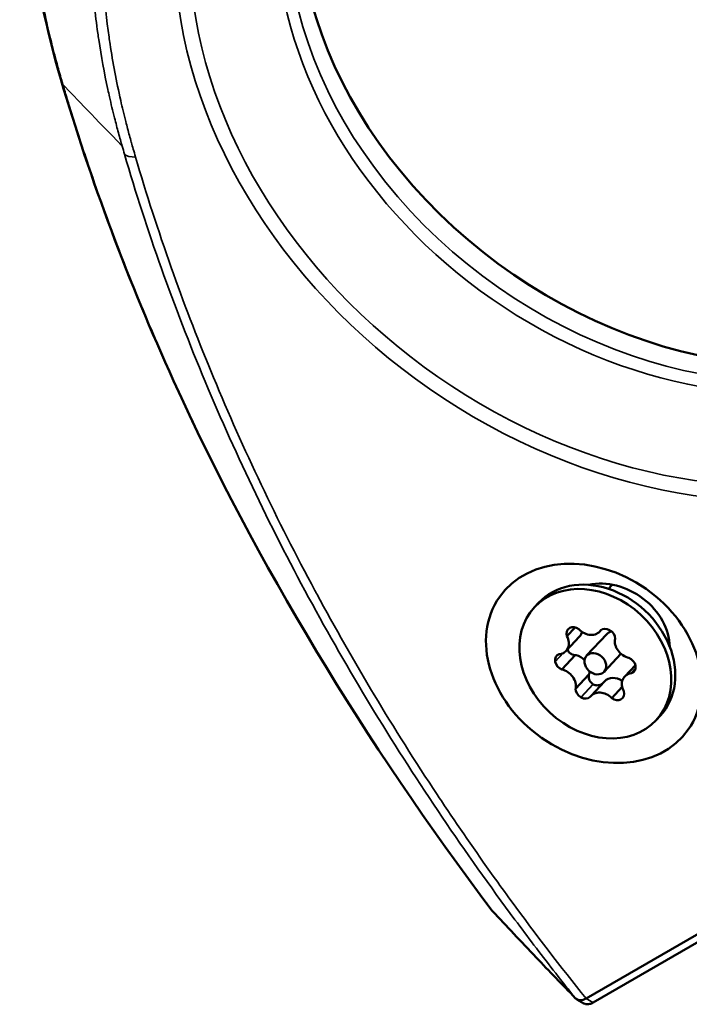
# Model space of a CAD drawing. Header units: millimetres. Extents: x -1892 to -1133, y 1465 to 1884.
# Tile 28 of 48: x -1244 to -1210, y 1465 to 1515. Entities that reach past the tile are written whole.
import ezdxf

# ---------------------------------------------------------------- set-up
doc = ezdxf.new("R2010")
doc.units = ezdxf.units.MM
doc.layers.add('Visible (ANSI)', color=7, linetype='Continuous', lineweight=50)
doc.layers.add('Visible Narrow (ANSI)', color=7, linetype='Continuous', lineweight=35)

msp = doc.modelspace()

# ---------------------------------------------------------------- linework, layer by layer
at = {"layer": 'Visible (ANSI)'}
for p, q in [((-1139.468, 1508.918), (-1215.2, 1465.194)), ((-1139.115, 1508.715), (-1214.847, 1464.991)), ((-1213.896, 1486.113), (-1214.071, 1485.924)), ((-1217.601, 1485.214), (-1217.803, 1484.996)), ((-1215.749, 1483.972), (-1216.163, 1483.528)), ((-1215.527, 1483.516), (-1216.212, 1482.781)), ((-1214.154, 1483.633), (-1215.168, 1482.544)), ((-1214.437, 1483.841), (-1214.509, 1483.764)), ((-1210.97, 1483.091), (-1210.996, 1483.063)), ((-1215.754, 1482.567), (-1216.427, 1481.844)), ((-1213.44, 1482.639), (-1214.289, 1481.727)), ((-1212.707, 1482.068), (-1213.245, 1481.49)), ((-1215.051, 1481.594), (-1215.724, 1480.871)), ((-1212.703, 1481.874), (-1212.903, 1481.658)), ((-1214.263, 1481.243), (-1214.948, 1480.507)), ((-1213.373, 1480.959), (-1213.899, 1480.394)), ((-1211.451, 1479.492), (-1211.654, 1479.274)), ((-1215.659, 1465.155), (-1215.31, 1464.953))]:
    msp.add_line(p, q, dxfattribs=at)
for centre, major_axis, ratio, start_param, end_param in [((-1209.159, 1516.205), (-17.998, 12.651), 0.788675, 0.028296, 2.790713), ((-1241.268, 1511.859), (0.479, 0.167), 0.652571, 3.109495, 3.109529), ((-1214.526, 1482.353), (3.075, -2.861), 0.803969, 0, 3.141593), ((-1213.82, 1483.552), (-2.495, 1.754), 0.788675, 3.654819, 5.664749), ((-1215.775, 1483.578), (-0.329, 0.307), 0.803969, 6.055501, 7.265755), ((-1214.728, 1482.135), (-1.647, 1.533), 0.803969, 6.036485, 6.045993), ((-1215.769, 1483.581), (-0.329, 0.307), 0.803969, 4.816723, 6.026977), ((-1214.151, 1483.496), (-0.329, 0.307), 0.803969, 5.008303, 6.218557), ((-1216.789, 1483.317), (0.577, -0.537), 0.803969, 5.687325, 7.44235), ((-1215.086, 1484.301), (0.577, -0.537), 0.803969, 4.640128, 6.395153), ((-1216.104, 1484.053), (0.577, -0.537), 0.803969, 0, 0.409717), ((-1213.715, 1483.224), (-0.439, 0.409), 0.803969, 5.700751, 6.283185), ((-1214.728, 1482.135), (1.647, -1.533), 0.803969, 1.847695, 1.857203), ((-1214.144, 1483.492), (0.329, -0.307), 0.803969, 0.627933, 1.838187), ((-1213.025, 1483.119), (-0.577, 0.537), 0.803969, 0.451338, 2.206362), ((-1216.353, 1482.225), (-0.329, 0.307), 0.803969, 5.863921, 7.074175), ((-1215.818, 1482.041), (0.732, 0.143), 0.692433, 1.266991, 1.349619), ((-1215.747, 1481.888), (-0.577, 0.537), 0.803969, 4.637569, 5.280281), ((-1213.105, 1482.053), (-0.329, 0.307), 0.803969, 3.961106, 5.17136), ((-1214.728, 1482.135), (-1.647, 1.533), 0.803969, 0.800497, 0.810005), ((-1216.352, 1482.217), (0.329, -0.307), 0.803969, 3.961106, 5.17136), ((-1213.104, 1482.046), (0.329, -0.307), 0.803969, 5.863921, 7.074175), ((-1214.728, 1482.135), (1.647, -1.533), 0.803969, 0.800497, 0.810005), ((-1216.431, 1481.152), (-0.577, 0.537), 0.803969, 3.59293, 5.347955), ((-1215.584, 1481.718), (0.36, 0.652), 0.721841, 4.914902, 4.99753), ((-1215.747, 1481.888), (-0.577, 0.537), 0.803969, 3.660604, 3.812125), ((-1213.686, 1480.706), (-0.577, 0.537), 0.803969, 4.898385, 6.283185), ((-1212.668, 1480.953), (-0.577, 0.537), 0.803969, 5.687325, 7.44235), ((-1214.117, 1482.793), (-1.647, 1.533), 0.803969, 1.847695, 1.857203), ((-1215.313, 1480.779), (-0.329, 0.307), 0.803969, 0.627933, 1.838187), ((-1214.728, 1482.135), (-1.647, 1.533), 0.803969, 1.847695, 1.857203), ((-1215.305, 1480.775), (0.329, -0.307), 0.803969, 5.008303, 6.218557), ((-1214.371, 1479.97), (-0.577, 0.537), 0.803969, 4.640128, 6.395153), ((-1213.682, 1480.693), (0.329, -0.307), 0.803969, 6.055501, 7.265755), ((-1213.688, 1480.689), (0.329, -0.307), 0.803969, 4.816723, 6.026977), ((-1214.728, 1482.135), (1.647, -1.533), 0.803969, 6.036485, 6.045993)]:
    msp.add_ellipse(centre, major_axis=major_axis, ratio=ratio, start_param=start_param, end_param=end_param, dxfattribs=at)
for centre, major_axis, ratio in [((-1214.804, 1482.153), (-4.771, 3.353), 0.788675), ((-1214.728, 1482.135), (3.075, -2.861), 0.803969), ((-1214.728, 1482.135), (-0.439, 0.409), 0.803969)]:
    msp.add_ellipse(centre, major_axis=major_axis, ratio=ratio, dxfattribs=at)
for points, knots in [([(-1241.751, 1511.702), (-1243.215, 1516.693), (-1243.831, 1521.781), (-1243.375, 1527.972), (-1243.188, 1529.365), (-1242.92, 1530.728)], [0, 0, 0, 0, 1.74675, 1.74675, 2.263326, 2.263326, 2.263326, 2.263326]), ([(-1219.954, 1469.649), (-1226.365, 1478.163), (-1231.86, 1487.222), (-1238.334, 1501.474), (-1240.252, 1506.595), (-1241.751, 1511.702)], [0, 0, 0, 0, 3.285183, 3.285183, 5.077631, 5.077631, 5.077631, 5.077631]), ([(-1215.754, 1482.567), (-1215.805, 1482.573), (-1215.855, 1482.586), (-1215.961, 1482.631), (-1216.02, 1482.671), (-1216.099, 1482.763), (-1216.124, 1482.811), (-1216.138, 1482.86)], [-0.14163471, -0.14163471, -0.14163471, -0.14163471, -0.12668532, -0.12668532, -0.10620026, -0.10620026, -0.08963188, -0.08963188, -0.08963188, -0.08963188]), ([(-1215.051, 1481.594), (-1215.061, 1481.543), (-1215.064, 1481.491), (-1215.053, 1481.374), (-1215.031, 1481.303), (-1214.959, 1481.183), (-1214.908, 1481.134), (-1214.852, 1481.1)], [0.0297957, 0.0297957, 0.0297957, 0.0297957, 0.04474509, 0.04474509, 0.06523015, 0.06523015, 0.08518091, 0.08518091, 0.08518091, 0.08518091]), ([(-1214.356, 1481.143), (-1214.383, 1481.121), (-1214.412, 1481.103), (-1214.502, 1481.058), (-1214.572, 1481.039), (-1214.709, 1481.04), (-1214.776, 1481.058), (-1214.833, 1481.089)], [-0.13696961, -0.13696961, -0.13696961, -0.13696961, -0.12668532, -0.12668532, -0.10620026, -0.10620026, -0.0862495, -0.0862495, -0.0862495, -0.0862495]), ([(-1219.928, 1469.619), (-1219.227, 1468.869), (-1218.49, 1468.085), (-1217.061, 1466.584), (-1216.405, 1465.902), (-1215.746, 1465.223)], [0.0000236, 0.0000236, 0.0000236, 0.0000236, 0.5170962, 0.5170962, 0.9533046, 0.9533046, 0.9533046, 0.9533046]), ([(-1215.746, 1465.223), (-1215.718, 1465.193), (-1215.68, 1465.164), (-1215.592, 1465.122), (-1215.547, 1465.109), (-1215.453, 1465.104), (-1215.403, 1465.11), (-1215.297, 1465.142), (-1215.247, 1465.168), (-1215.2, 1465.194)], [0.00000217, 0.00000217, 0.00000217, 0.00000217, 0.02084418, 0.02084418, 0.03970871, 0.03970871, 0.05864164, 0.05864164, 0.07916029, 0.07916029, 0.07916029, 0.07916029]), ([(-1215.31, 1464.953), (-1215.301, 1464.948), (-1215.293, 1464.944), (-1215.244, 1464.921), (-1215.201, 1464.91), (-1215.107, 1464.904), (-1215.057, 1464.909), (-1214.953, 1464.938), (-1214.901, 1464.96), (-1214.847, 1464.991)], [0.01777718, 0.01777718, 0.01777718, 0.01777718, 0.02280365, 0.02280365, 0.04551775, 0.04551775, 0.06819352, 0.06819352, 0.09089185, 0.09089185, 0.09089185, 0.09089185])]:
    msp.add_open_spline(points, degree=3, knots=knots, dxfattribs=at)
msp.add_open_spline([(-1219.928, 1469.619), (-1219.937, 1469.628), (-1219.946, 1469.639), (-1219.954, 1469.649)], degree=3, dxfattribs=at)
at = {"layer": 'Visible Narrow (ANSI)'}
for p, q in [((-1216.38, 1482.661), (-1216.76, 1482.252)), ((-1216.34, 1482.68), (-1216.757, 1482.233)), ((-1214.852, 1481.1), (-1215.463, 1480.442)), ((-1214.833, 1481.089), (-1215.445, 1480.432)), ((-1213.298, 1480.469), (-1213.432, 1480.326)), ((-1213.306, 1480.454), (-1213.417, 1480.334))]:
    msp.add_line(p, q, dxfattribs=at)
for centre, major_axis, ratio, start_param, end_param in [((-1211.28, 1513.187), (-21.61, 15.19), 0.788675, 5.932306, 9.073899), ((-1211.177, 1513.334), (21.031, -14.783), 0.788675, 2.790713, 5.932306), ((-1209.969, 1515.052), (-18.238, 12.82), 0.788675, 5.932306, 9.073899), ((-1209.719, 1515.407), (17.998, -12.651), 0.788675, 3.141593, 5.932306), ((-1241.268, 1511.859), (0.479, 0.167), 0.652571, 3.109529, 3.42691)]:
    msp.add_ellipse(centre, major_axis=major_axis, ratio=ratio, start_param=start_param, end_param=end_param, dxfattribs=at)
for points, knots in [([(-1225.939, 1553.192), (-1226.01, 1553.151), (-1226.083, 1553.109), (-1226.156, 1553.066), (-1226.93, 1552.612), (-1227.774, 1552.083), (-1228.668, 1551.464), (-1229.259, 1551.054), (-1229.872, 1550.605), (-1230.502, 1550.111), (-1230.621, 1550.017), (-1230.741, 1549.922), (-1230.862, 1549.825), (-1230.911, 1549.785), (-1230.961, 1549.745), (-1231.01, 1549.705), (-1231.021, 1549.696), (-1231.032, 1549.687), (-1231.043, 1549.678), (-1231.073, 1549.654), (-1231.104, 1549.629), (-1231.134, 1549.604), (-1231.149, 1549.591), (-1231.164, 1549.579), (-1231.179, 1549.566), (-1231.187, 1549.56), (-1231.195, 1549.554), (-1231.202, 1549.548), (-1231.21, 1549.541), (-1231.217, 1549.536), (-1231.225, 1549.529), (-1231.969, 1548.915), (-1232.621, 1548.329), (-1233.192, 1547.786), (-1234.024, 1546.993), (-1234.685, 1546.289), (-1235.206, 1545.704), (-1235.233, 1545.673), (-1235.26, 1545.642), (-1235.287, 1545.612), (-1235.35, 1545.541), (-1235.411, 1545.472), (-1235.469, 1545.404), (-1235.498, 1545.371), (-1235.527, 1545.338), (-1235.556, 1545.305), (-1235.57, 1545.288), (-1235.584, 1545.272), (-1235.598, 1545.256), (-1235.604, 1545.248), (-1235.611, 1545.24), (-1235.618, 1545.232), (-1235.624, 1545.225), (-1235.63, 1545.218), (-1235.636, 1545.211), (-1235.642, 1545.204), (-1235.659, 1545.185), (-1235.671, 1545.17), (-1235.835, 1544.979), (-1235.994, 1544.788), (-1236.149, 1544.599), (-1236.465, 1544.212), (-1236.764, 1543.829), (-1237.046, 1543.452), (-1237.194, 1543.254), (-1237.338, 1543.057), (-1237.477, 1542.863), (-1237.621, 1542.662), (-1237.76, 1542.463), (-1237.894, 1542.266), (-1238.178, 1541.85), (-1238.442, 1541.444), (-1238.687, 1541.049), (-1238.953, 1540.618), (-1239.198, 1540.201), (-1239.421, 1539.8), (-1239.67, 1539.355), (-1239.893, 1538.929), (-1240.095, 1538.526), (-1240.206, 1538.304), (-1240.31, 1538.089), (-1240.409, 1537.88), (-1240.515, 1537.655), (-1240.615, 1537.436), (-1240.709, 1537.226), (-1240.925, 1536.739), (-1241.108, 1536.294), (-1241.264, 1535.894), (-1241.295, 1535.814), (-1241.325, 1535.736), (-1241.354, 1535.659), (-1241.38, 1535.591), (-1241.405, 1535.524), (-1241.43, 1535.458), (-1241.442, 1535.425), (-1241.454, 1535.393), (-1241.466, 1535.361), (-1241.472, 1535.345), (-1241.477, 1535.329), (-1241.483, 1535.313), (-1241.486, 1535.305), (-1241.489, 1535.297), (-1241.492, 1535.29), (-1241.494, 1535.283), (-1241.497, 1535.276), (-1241.499, 1535.269), (-1241.5, 1535.267), (-1241.5, 1535.266), (-1241.501, 1535.266), (-1241.53, 1535.185), (-1241.803, 1534.497), (-1242.194, 1533.138), (-1242.409, 1532.391), (-1242.656, 1531.44), (-1242.882, 1530.258), (-1242.971, 1529.799), (-1243.056, 1529.304), (-1243.133, 1528.774), (-1243.203, 1528.3), (-1243.266, 1527.798), (-1243.32, 1527.267), (-1243.402, 1526.465), (-1243.462, 1525.597), (-1243.489, 1524.663), (-1243.492, 1524.546), (-1243.495, 1524.428), (-1243.497, 1524.309), (-1243.498, 1524.272), (-1243.498, 1524.235), (-1243.499, 1524.199), (-1243.499, 1524.176), (-1243.5, 1524.153), (-1243.5, 1524.129), (-1243.5, 1524.099), (-1243.501, 1524.069), (-1243.501, 1524.039), (-1243.501, 1524.024), (-1243.501, 1524.009), (-1243.502, 1523.994), (-1243.502, 1523.983), (-1243.502, 1523.971), (-1243.502, 1523.96), (-1243.502, 1523.956), (-1243.502, 1523.951), (-1243.502, 1523.949), (-1243.506, 1523.505), (-1243.502, 1523.07), (-1243.491, 1522.643), (-1243.477, 1522.107), (-1243.453, 1521.583), (-1243.419, 1521.075), (-1243.384, 1520.534), (-1243.338, 1520.011), (-1243.284, 1519.504), (-1243.227, 1518.959), (-1243.16, 1518.433), (-1243.087, 1517.928), (-1242.92, 1516.772), (-1242.719, 1515.724), (-1242.512, 1514.782), (-1242.388, 1514.221), (-1242.262, 1513.696), (-1242.137, 1513.21), (-1242.087, 1513.015), (-1242.037, 1512.826), (-1241.988, 1512.643), (-1241.968, 1512.568), (-1241.948, 1512.495), (-1241.928, 1512.422), (-1241.891, 1512.288), (-1241.855, 1512.156), (-1241.818, 1512.029), (-1241.799, 1511.962), (-1241.781, 1511.896), (-1241.762, 1511.832), (-1241.743, 1511.765), (-1241.724, 1511.699), (-1241.705, 1511.634), (-1241.702, 1511.627), (-1241.7, 1511.619), (-1241.698, 1511.611)], [0, 0, 0, 0, 0.005862, 0.005862, 0.005862, 0.068139, 0.068139, 0.068139, 0.109375, 0.109375, 0.109375, 0.117187, 0.117187, 0.117187, 0.120391, 0.120391, 0.120391, 0.121094, 0.121094, 0.121094, 0.123047, 0.123047, 0.123047, 0.124023, 0.124023, 0.124023, 0.124512, 0.124512, 0.124512, 0.125, 0.125, 0.125, 0.168136, 0.168136, 0.168136, 0.23106, 0.23106, 0.23106, 0.234375, 0.234375, 0.234375, 0.242187, 0.242187, 0.242187, 0.246094, 0.246094, 0.246094, 0.248047, 0.248047, 0.248047, 0.249023, 0.249023, 0.249023, 0.249878, 0.249878, 0.249878, 0.250746, 0.250746, 0.250746, 0.261946, 0.261946, 0.261946, 0.284801, 0.284801, 0.284801, 0.296778, 0.296778, 0.296778, 0.309172, 0.309172, 0.309172, 0.335408, 0.335408, 0.335408, 0.364017, 0.364017, 0.364017, 0.395788, 0.395788, 0.395788, 0.413248, 0.413248, 0.413248, 0.432083, 0.432083, 0.432083, 0.475658, 0.475658, 0.475658, 0.484375, 0.484375, 0.484375, 0.492187, 0.492187, 0.492187, 0.496094, 0.496094, 0.496094, 0.498047, 0.498047, 0.498047, 0.499023, 0.499023, 0.499023, 0.499878, 0.499878, 0.499878, 0.500089, 0.500089, 0.500089, 0.608011, 0.608011, 0.608011, 0.667283, 0.667283, 0.667283, 0.690352, 0.690352, 0.690352, 0.710993, 0.710993, 0.710993, 0.742187, 0.742187, 0.742187, 0.746094, 0.746094, 0.746094, 0.747296, 0.747296, 0.747296, 0.748047, 0.748047, 0.748047, 0.749023, 0.749023, 0.749023, 0.749512, 0.749512, 0.749512, 0.749878, 0.749878, 0.749878, 0.75, 0.75, 0.75, 0.769771, 0.769771, 0.769771, 0.79459, 0.79459, 0.79459, 0.821016, 0.821016, 0.821016, 0.849408, 0.849408, 0.849408, 0.914443, 0.914443, 0.914443, 0.953219, 0.953219, 0.953219, 0.96875, 0.96875, 0.96875, 0.975062, 0.975062, 0.975062, 0.986807, 0.986807, 0.986807, 0.992926, 0.992926, 0.992926, 0.999227, 0.999227, 0.999227, 1, 1, 1, 1]), ([(-1238.65, 1508.318), (-1238.68, 1508.422), (-1238.71, 1508.526), (-1238.739, 1508.631), (-1238.807, 1508.873), (-1238.874, 1509.117), (-1238.937, 1509.36), (-1238.971, 1509.489), (-1239.005, 1509.619), (-1239.037, 1509.748), (-1239.127, 1510.104), (-1239.212, 1510.459), (-1239.292, 1510.815), (-1239.319, 1510.936), (-1239.345, 1511.057), (-1239.372, 1511.177), (-1239.553, 1512.021), (-1239.708, 1512.864), (-1239.834, 1513.707), (-1239.85, 1513.816), (-1239.866, 1513.926), (-1239.882, 1514.035), (-1240.015, 1514.987), (-1240.113, 1515.939), (-1240.172, 1516.891), (-1240.225, 1517.739), (-1240.248, 1518.586), (-1240.24, 1519.425), (-1240.239, 1519.528), (-1240.238, 1519.63), (-1240.236, 1519.733), (-1240.229, 1520.104), (-1240.217, 1520.472), (-1240.198, 1520.84), (-1240.174, 1521.311), (-1240.14, 1521.78), (-1240.096, 1522.246), (-1240.087, 1522.337), (-1240.078, 1522.429), (-1240.069, 1522.521), (-1239.983, 1523.351), (-1239.865, 1524.175), (-1239.717, 1524.985), (-1239.701, 1525.072), (-1239.685, 1525.159), (-1239.668, 1525.246), (-1239.339, 1526.959), (-1238.875, 1528.601), (-1238.279, 1530.177), (-1238.254, 1530.245), (-1238.228, 1530.313), (-1238.202, 1530.38), (-1237.905, 1531.147), (-1237.579, 1531.895), (-1237.22, 1532.63), (-1236.829, 1533.43), (-1236.4, 1534.214), (-1235.935, 1534.976), (-1235.914, 1535.01), (-1235.894, 1535.043), (-1235.873, 1535.077), (-1235.643, 1535.45), (-1235.405, 1535.818), (-1235.157, 1536.182), (-1234.909, 1536.546), (-1234.652, 1536.906), (-1234.388, 1537.26), (-1233.879, 1537.94), (-1233.344, 1538.594), (-1232.783, 1539.225), (-1232.761, 1539.25), (-1232.739, 1539.274), (-1232.718, 1539.299), (-1231.554, 1540.6), (-1230.283, 1541.801), (-1228.913, 1542.906), (-1228.907, 1542.91), (-1228.902, 1542.915), (-1228.896, 1542.919), (-1228.208, 1543.474), (-1227.494, 1544.004), (-1226.754, 1544.511), (-1226.747, 1544.516), (-1226.739, 1544.521), (-1226.731, 1544.526), (-1225.998, 1545.027), (-1225.24, 1545.504), (-1224.458, 1545.956)], [0, 0, 0, 0, 0.006847, 0.006847, 0.006847, 0.022776, 0.022776, 0.022776, 0.03125, 0.03125, 0.03125, 0.054565, 0.054565, 0.054565, 0.0625, 0.0625, 0.0625, 0.117826, 0.117826, 0.117826, 0.125, 0.125, 0.125, 0.1875, 0.1875, 0.1875, 0.243184, 0.243184, 0.243184, 0.25, 0.25, 0.25, 0.274686, 0.274686, 0.274686, 0.306278, 0.306278, 0.306278, 0.3125, 0.3125, 0.3125, 0.368936, 0.368936, 0.368936, 0.375, 0.375, 0.375, 0.494846, 0.494846, 0.494846, 0.5, 0.5, 0.5, 0.558509, 0.558509, 0.558509, 0.622198, 0.622198, 0.622198, 0.625, 0.625, 0.625, 0.65625, 0.65625, 0.65625, 0.6875, 0.6875, 0.6875, 0.747665, 0.747665, 0.747665, 0.75, 0.75, 0.75, 0.874501, 0.874501, 0.874501, 0.875, 0.875, 0.875, 0.9375, 0.9375, 0.9375, 0.938142, 0.938142, 0.938142, 1, 1, 1, 1]), ([(-1224.128, 1545.269), (-1225.309, 1544.588), (-1226.436, 1543.847), (-1227.866, 1542.782), (-1228.216, 1542.51), (-1229.906, 1541.143), (-1231.138, 1539.974), (-1232.296, 1538.681), (-1232.331, 1538.641), (-1233.501, 1537.321), (-1234.505, 1535.971), (-1235.406, 1534.504), (-1235.433, 1534.459), (-1236.259, 1533.097), (-1236.945, 1531.726), (-1237.6, 1530.097), (-1237.68, 1529.891), (-1238.295, 1528.252), (-1238.721, 1526.768), (-1239.078, 1525.016), (-1239.12, 1524.797), (-1239.443, 1523.018), (-1239.607, 1521.427), (-1239.661, 1519.57), (-1239.665, 1519.335), (-1239.68, 1517.366), (-1239.563, 1515.61), (-1239.297, 1513.716), (-1239.279, 1513.597), (-1239.191, 1513.01), (-1239.111, 1512.538), (-1238.933, 1511.59), (-1238.834, 1511.111), (-1238.645, 1510.277), (-1238.56, 1509.919), (-1238.439, 1509.442), (-1238.408, 1509.322), (-1238.317, 1508.975), (-1238.254, 1508.743), (-1238.186, 1508.501), (-1238.183, 1508.492), (-1238.129, 1508.298), (-1238.06, 1508.059), (-1237.975, 1507.768)], [0, 0, 0, 0, 0.09375, 0.09375, 0.125, 0.125, 0.246094, 0.246094, 0.25, 0.25, 0.371094, 0.371094, 0.375, 0.375, 0.484375, 0.484375, 0.5, 0.5, 0.609375, 0.609375, 0.625, 0.625, 0.734375, 0.734375, 0.75, 0.75, 0.867188, 0.867188, 0.875, 0.875, 0.90625, 0.90625, 0.9375, 0.9375, 0.960938, 0.960938, 0.96875, 0.96875, 0.983887, 0.983887, 0.984375, 0.984375, 1, 1, 1, 1]), ([(-1241.647, 1511.434), (-1240.975, 1510.736), (-1239.982, 1509.704), (-1238.667, 1508.336), (-1238.662, 1508.33), (-1238.656, 1508.324), (-1238.651, 1508.318)], [0, 0, 0, 0, 0.9957554, 0.9957554, 0.9957554, 0.9999581, 0.9999581, 0.9999581, 0.9999581]), ([(-1241.647, 1511.434), (-1241.629, 1511.372), (-1241.61, 1511.308), (-1241.591, 1511.243), (-1241.555, 1511.122), (-1241.518, 1510.999), (-1241.48, 1510.874), (-1241.409, 1510.636), (-1241.334, 1510.39), (-1241.255, 1510.134), (-1241.112, 1509.671), (-1240.956, 1509.178), (-1240.786, 1508.654), (-1240.699, 1508.384), (-1240.607, 1508.105), (-1240.511, 1507.819), (-1240.044, 1506.416), (-1239.479, 1504.812), (-1238.79, 1503.018), (-1238.754, 1502.924), (-1238.717, 1502.829), (-1238.681, 1502.734), (-1238.016, 1501.016), (-1237.24, 1499.13), (-1236.324, 1497.08), (-1235.841, 1495.998), (-1235.318, 1494.871), (-1234.752, 1493.699), (-1234.469, 1493.113), (-1234.176, 1492.516), (-1233.87, 1491.908), (-1233.725, 1491.619), (-1233.578, 1491.328), (-1233.428, 1491.035), (-1233.42, 1491.019), (-1233.412, 1491.003), (-1233.404, 1490.987), (-1233.324, 1490.833), (-1233.244, 1490.677), (-1233.164, 1490.521), (-1233.123, 1490.443), (-1233.083, 1490.365), (-1233.042, 1490.286), (-1233.022, 1490.247), (-1233.001, 1490.208), (-1232.981, 1490.168), (-1232.965, 1490.139), (-1232.95, 1490.109), (-1232.935, 1490.08), (-1232.929, 1490.07), (-1232.923, 1490.059), (-1232.919, 1490.05), (-1232.058, 1488.401), (-1231.184, 1486.81), (-1230.306, 1485.28), (-1230.075, 1484.879), (-1229.845, 1484.482), (-1229.614, 1484.089), (-1228.7, 1482.531), (-1227.783, 1481.039), (-1226.874, 1479.612), (-1226.679, 1479.306), (-1226.485, 1479.003), (-1226.29, 1478.704), (-1225.228, 1477.063), (-1224.177, 1475.511), (-1223.148, 1474.044), (-1223.111, 1473.992), (-1223.074, 1473.939), (-1223.037, 1473.887), (-1222.41, 1472.995), (-1221.79, 1472.133), (-1221.181, 1471.304), (-1220.758, 1470.727), (-1220.34, 1470.165), (-1219.928, 1469.619)], [0, 0, 0, 0, 0.0077573, 0.0077573, 0.0077573, 0.022322, 0.022322, 0.022322, 0.0497898, 0.0497898, 0.0497898, 0.0994344, 0.0994344, 0.0994344, 0.125, 0.125, 0.125, 0.25, 0.25, 0.25, 0.2565635, 0.2565635, 0.2565635, 0.375, 0.375, 0.375, 0.4375, 0.4375, 0.4375, 0.46875, 0.46875, 0.46875, 0.4835723, 0.4835723, 0.4835723, 0.484375, 0.484375, 0.484375, 0.4921875, 0.4921875, 0.4921875, 0.4960937, 0.4960937, 0.4960937, 0.4980469, 0.4980469, 0.4980469, 0.4995117, 0.4995117, 0.4995117, 0.5, 0.5, 0.5, 0.5990276, 0.5990276, 0.5990276, 0.625, 0.625, 0.625, 0.7279606, 0.7279606, 0.7279606, 0.75, 0.75, 0.75, 0.8706783, 0.8706783, 0.8706783, 0.875, 0.875, 0.875, 0.9487269, 0.9487269, 0.9487269, 1, 1, 1, 1]), ([(-1238.531, 1507.905), (-1237.404, 1504.042), (-1236.043, 1500.211), (-1234.452, 1496.405), (-1233.657, 1494.502), (-1232.804, 1492.606), (-1231.899, 1490.726), (-1230.995, 1488.845), (-1230.038, 1486.982), (-1229.035, 1485.142), (-1227.03, 1481.463), (-1224.841, 1477.877), (-1222.474, 1474.374), (-1221.29, 1472.622), (-1220.062, 1470.891), (-1218.792, 1469.181), (-1218.157, 1468.326), (-1217.512, 1467.476), (-1216.855, 1466.631), (-1216.526, 1466.208), (-1216.195, 1465.787), (-1215.861, 1465.367), (-1215.822, 1465.319), (-1215.784, 1465.271), (-1215.746, 1465.223)], [0, 0, 0, 0, 0.2571177, 0.2571177, 0.2571177, 0.3856765, 0.3856765, 0.3856765, 0.5142352, 0.5142352, 0.5142352, 0.7713528, 0.7713528, 0.7713528, 0.8999116, 0.8999116, 0.8999116, 0.964191, 0.964191, 0.964191, 0.9963307, 0.9963307, 0.9963307, 0.9999997, 0.9999997, 0.9999997, 0.9999997]), ([(-1237.975, 1507.768), (-1237.43, 1505.903), (-1236.266, 1502.296), (-1234.89, 1498.696), (-1234.127, 1496.84), (-1234.078, 1496.723), (-1232.529, 1492.991), (-1230.821, 1489.401), (-1228.877, 1485.781), (-1228.846, 1485.723), (-1226.965, 1482.234), (-1224.935, 1478.849), (-1222.655, 1475.405), (-1222.582, 1475.296), (-1221.665, 1473.92), (-1220.791, 1472.654), (-1219.589, 1470.973), (-1219.287, 1470.554), (-1217.748, 1468.451), (-1216.489, 1466.804), (-1215.2, 1465.194)], [0, 0, 0, 0, 0.125, 0.2421875, 0.2421875, 0.25, 0.25, 0.4960938, 0.4960938, 0.5, 0.5, 0.7421875, 0.7421875, 0.75, 0.75, 0.84375, 0.84375, 0.875, 0.875, 1, 1, 1, 1])]:
    msp.add_open_spline(points, degree=3, knots=knots, dxfattribs=at)
for points in [[(-1241.647, 1511.434), (-1241.653, 1511.457), (-1241.663, 1511.494), (-1241.679, 1511.548), (-1241.691, 1511.589), (-1241.698, 1511.611)], [(-1238.65, 1508.318), (-1238.611, 1508.18), (-1238.571, 1508.043), (-1238.531, 1507.905)], [(-1237.975, 1507.768), (-1238.222, 1507.756), (-1238.44, 1507.81), (-1238.531, 1507.905)], [(-1214.847, 1464.991), (-1214.965, 1465.059), (-1215.082, 1465.127), (-1215.2, 1465.194)]]:
    msp.add_open_spline(points, degree=3, dxfattribs=at)

doc.saveas('drawing.dxf')
